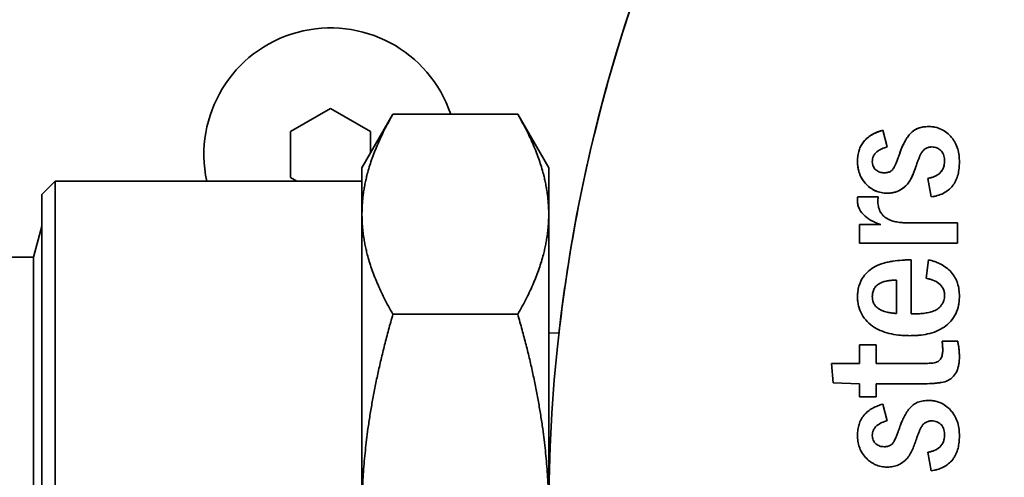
# Model space of a CAD drawing. Header units: millimetres. Extents: x 0 to 7128, y 0 to 5040.
# Tile 40 of 93: x 1107 to 1143, y 2865 to 2882. Entities that reach past the tile are written whole.
import ezdxf

# ---------------------------------------------------------------- set-up
doc = ezdxf.new("R2010")
doc.units = ezdxf.units.MM
doc.header["$LTSCALE"] = 12
doc.layers.add('Spigoli visibili(ISO)', color=7, linetype='Continuous', lineweight=35)

msp = doc.modelspace()

# ---------------------------------------------------------------- linework, layer by layer
at = {"layer": 'Spigoli visibili(ISO)'}
for p, q in [((1116.6778, 2878.2738), (1118.1778, 2879.1398)), ((1118.1778, 2879.1398), (1119.6778, 2878.2738)), ((1119.3528, 2876.9078), (1120.5139, 2878.9189)), ((1120.5139, 2878.9189), (1125.1917, 2878.9189)), ((1126.3528, 2876.9078), (1125.1917, 2878.9189)), ((1138.8768, 2878.3175), (1139.0374, 2877.6925)), ((1116.6778, 2876.5418), (1116.6778, 2878.2738)), ((1119.6778, 2878.2738), (1119.6778, 2877.4707)), ((1119.3528, 2876.9078), (1119.3528, 2875.1661)), ((1126.3528, 2875.1661), (1126.3528, 2876.9078)), ((1116.9099, 2876.4078), (1116.6778, 2876.5418)), ((1140.6845, 2875.8175), (1140.5651, 2876.512)), ((1107.3528, 2875.9078), (1107.8528, 2876.4078)), ((1107.8528, 2851.4078), (1107.8528, 2876.4078)), ((1119.3528, 2876.4078), (1107.8528, 2876.4078)), ((1107.3528, 2875.9078), (1107.3528, 2851.9078)), ((1137.9371, 2875.8175), (1138.701, 2875.8175)), ((1119.3528, 2875.1661), (1119.3528, 2863.9078)), ((1126.3528, 2863.9078), (1126.3528, 2875.1661)), ((1107.0406, 2873.5578), (1107.3528, 2874.723)), ((1137.9957, 2874.7758), (1138.8052, 2874.7758)), ((1137.9957, 2874.0814), (1137.9957, 2874.7758)), ((1139.7904, 2874.8453), (1141.6762, 2874.8453)), ((1141.6762, 2874.8453), (1141.6762, 2874.0814)), ((1141.6762, 2874.0814), (1137.9957, 2874.0814)), ((1092.5052, 2873.5578), (1107.0406, 2873.5578)), ((1107.0406, 2873.5578), (1107.0406, 2854.2578)), ((1139.9401, 2873.4564), (1139.9401, 2871.4241)), ((1140.4957, 2872.762), (1140.5857, 2873.4564)), ((1139.3846, 2871.4425), (1139.3846, 2872.6925)), ((1125.1917, 2871.4133), (1120.5139, 2871.4133)), ((1126.7363, 2870.6989), (1126.3528, 2870.7109)), ((1137.9957, 2869.5675), (1137.9957, 2870.262)), ((1137.9957, 2870.262), (1138.6207, 2870.262)), ((1138.6207, 2870.262), (1138.6207, 2869.5675)), ((1141.0946, 2870.4008), (1141.6817, 2870.4008)), ((1136.954, 2869.5675), (1137.9957, 2869.5675)), ((1137.0202, 2868.8459), (1136.954, 2869.5675)), ((1138.6207, 2869.5675), (1140.2364, 2869.5675)), ((1137.9957, 2868.8036), (1137.0202, 2868.8459)), ((1137.9957, 2868.3175), (1137.9957, 2868.8036)), ((1140.2787, 2868.8036), (1138.6207, 2868.8036)), ((1138.6207, 2868.8036), (1138.6207, 2868.3175)), ((1138.6207, 2868.3175), (1137.9957, 2868.3175)), ((1138.8768, 2868.0397), (1139.0374, 2867.4147)), ((1140.6845, 2865.5397), (1140.5651, 2866.2342))]:
    msp.add_line(p, q, dxfattribs=at)
for centre, radius, start, end in [((1186.6778, 2863.9078), 60.325, 105.46601, 254.53399), ((1118.1778, 2877.4078), 4.75, 18.54974, 192.1532)]:
    msp.add_arc(centre, radius, start, end, dxfattribs=at)
for points, knots in [([(1153.4032, 2914.2258), (1153.2208, 2914.1052), (1153.039, 2913.9835), (1152.8578, 2913.8609), (1151.5033, 2912.9438), (1150.1882, 2911.9733), (1148.9126, 2910.9492), (1147.637, 2909.9251), (1146.4051, 2908.851), (1145.2169, 2907.7267), (1144.0287, 2906.6024), (1142.8881, 2905.4317), (1141.7951, 2904.2147), (1140.7021, 2902.9976), (1139.6604, 2901.7382), (1138.6699, 2900.4364), (1137.6794, 2899.1347), (1136.7433, 2897.7948), (1135.8618, 2896.4169), (1134.9803, 2895.0389), (1134.1562, 2893.6275), (1133.3895, 2892.1825), (1132.6228, 2890.7375), (1131.916, 2889.2638), (1131.2692, 2887.7613), (1130.6224, 2886.2588), (1130.0377, 2884.7325), (1129.515, 2883.1825), (1128.9923, 2881.6324), (1128.5335, 2880.0637), (1128.1384, 2878.4763), (1127.7434, 2876.889), (1127.4134, 2875.2882), (1127.1486, 2873.674), (1126.9864, 2872.6853), (1126.849, 2871.6937), (1126.7363, 2870.6989)], [26.8170583, 26.8170583, 26.8170583, 26.8170583, 27.7447228, 27.7447228, 27.7447228, 34.6809035, 34.6809035, 34.6809035, 41.6170842, 41.6170842, 41.6170842, 48.5532649, 48.5532649, 48.5532649, 55.4894456, 55.4894456, 55.4894456, 62.4256264, 62.4256264, 62.4256264, 69.3618071, 69.3618071, 69.3618071, 76.2979878, 76.2979878, 76.2979878, 83.2341685, 83.2341685, 83.2341685, 90.1703492, 90.1703492, 90.1703492, 97.1065299, 97.1065299, 97.1065299, 101.3547302, 101.3547302, 101.3547302, 101.3547302]), ([(1137.9262, 2877.1565), (1137.9267, 2877.2019), (1137.9277, 2877.236), (1137.929, 2877.2586), (1137.9308, 2877.2889), (1137.9344, 2877.3228), (1137.9398, 2877.3602), (1137.9506, 2877.4353), (1137.9652, 2877.5017), (1137.9836, 2877.5595), (1137.9933, 2877.5899), (1138.0051, 2877.6218), (1138.019, 2877.6553), (1138.0338, 2877.691), (1138.0483, 2877.7218), (1138.0626, 2877.7477), (1138.077, 2877.7739), (1138.0952, 2877.8027), (1138.1171, 2877.8341), (1138.1376, 2877.8634), (1138.1583, 2877.8904), (1138.1793, 2877.9151), (1138.262, 2878.0124), (1138.3681, 2878.0967), (1138.4975, 2878.1679), (1138.5542, 2878.1991), (1138.6159, 2878.2278), (1138.6827, 2878.2541), (1138.715, 2878.2668), (1138.747, 2878.2782), (1138.7789, 2878.2884), (1138.8005, 2878.2953), (1138.8331, 2878.305), (1138.8768, 2878.3175)], [0, 0, 0, 0, 0.0625, 0.0625, 0.0625, 0.125, 0.125, 0.125, 0.25, 0.25, 0.25, 0.3125, 0.3125, 0.3125, 0.375, 0.375, 0.375, 0.4375, 0.4375, 0.4375, 0.5, 0.5, 0.5, 0.75, 0.75, 0.75, 0.875, 0.875, 0.875, 0.9375, 0.9375, 0.9375, 0.99999998, 0.99999998, 0.99999998, 0.99999998]), ([(1138.8768, 2878.3175), (1138.8383, 2878.3065), (1138.763, 2878.2849), (1138.6551, 2878.2442), (1138.5546, 2878.1991), (1138.4613, 2878.1488), (1138.3758, 2878.0936), (1138.2969, 2878.0338), (1138.2261, 2877.9685), (1138.163, 2877.8978), (1138.1077, 2877.8223), (1138.0575, 2877.743), (1138.0184, 2877.6566), (1137.9843, 2877.5666), (1137.958, 2877.4711), (1137.9404, 2877.3704), (1137.9274, 2877.265), (1137.9266, 2877.1931), (1137.9262, 2877.1565)], [-1, -1, -1, -1, -0.9264856, -0.8563152, -0.7885643, -0.7243954, -0.6619641, -0.601809, -0.5430777, -0.4852389, -0.4282716, -0.3713353, -0.3134165, -0.2545915, -0.1946714, -0.131902, -0.0670873, 0, 0, 0, 0]), ([(1139.4953, 2877.418), (1139.5247, 2877.5003), (1139.5487, 2877.5644), (1139.5672, 2877.6103), (1139.5954, 2877.6803), (1139.6228, 2877.743), (1139.6495, 2877.7985), (1139.6788, 2877.8594), (1139.7117, 2877.9195), (1139.748, 2877.9787), (1139.79, 2878.0471), (1139.8291, 2878.1032), (1139.8653, 2878.147), (1139.9095, 2878.2003), (1139.9588, 2878.2476), (1140.0133, 2878.2889), (1140.0643, 2878.3276), (1140.1241, 2878.3605), (1140.1928, 2878.3878), (1140.2214, 2878.3991), (1140.254, 2878.4096), (1140.2905, 2878.4191), (1140.3268, 2878.4286), (1140.3602, 2878.4359), (1140.3908, 2878.4409), (1140.4217, 2878.446), (1140.4557, 2878.4497), (1140.4929, 2878.4522), (1140.5157, 2878.4537), (1140.5499, 2878.4551), (1140.5955, 2878.4564)], [0, 0, 0, 0, 0.125, 0.125, 0.125, 0.25, 0.25, 0.25, 0.375, 0.375, 0.375, 0.5, 0.5, 0.5, 0.625, 0.625, 0.625, 0.75, 0.75, 0.75, 0.8125, 0.8125, 0.8125, 0.875, 0.875, 0.875, 0.9375, 0.9375, 0.9375, 1, 1, 1, 1]), ([(1140.5955, 2878.4564), (1140.5608, 2878.4554), (1140.4929, 2878.4534), (1140.394, 2878.4433), (1140.3013, 2878.4229), (1140.2136, 2878.3977), (1140.1326, 2878.3624), (1140.0564, 2878.3216), (1139.9882, 2878.2707), (1139.9241, 2878.2135), (1139.8637, 2878.1474), (1139.8068, 2878.0713), (1139.7514, 2877.9857), (1139.6959, 2877.8916), (1139.6429, 2877.7872), (1139.5922, 2877.6728), (1139.5422, 2877.5491), (1139.5112, 2877.4626), (1139.4953, 2877.418)], [-1, -1, -1, -1, -0.9365458, -0.8760869, -0.8187074, -0.7635485, -0.709698, -0.6576764, -0.6061604, -0.5547163, -0.500963, -0.4429786, -0.381433, -0.3148332, -0.243653, -0.1676803, -0.0864958, 0, 0, 0, 0]), ([(1140.5955, 2878.4564), (1140.6503, 2878.4551), (1140.6913, 2878.4532), (1140.7186, 2878.4505), (1140.7574, 2878.4468), (1140.7979, 2878.4402), (1140.8402, 2878.4309), (1140.9224, 2878.4128), (1141.0001, 2878.3865), (1141.0732, 2878.352), (1141.1418, 2878.3196), (1141.2111, 2878.2757), (1141.2809, 2878.2204), (1141.3437, 2878.1705), (1141.402, 2878.1129), (1141.4558, 2878.0474), (1141.5083, 2877.9836), (1141.5534, 2877.9151), (1141.5913, 2877.842), (1141.6262, 2877.7746), (1141.6563, 2877.6983), (1141.6817, 2877.6131), (1141.704, 2877.538), (1141.7205, 2877.4576), (1141.7311, 2877.372), (1141.736, 2877.3318), (1141.7396, 2877.2909), (1141.7418, 2877.2492), (1141.7432, 2877.2219), (1141.7445, 2877.1809), (1141.7457, 2877.1261)], [0, 0, 0, 0, 0.0625, 0.0625, 0.0625, 0.125, 0.125, 0.125, 0.25, 0.25, 0.25, 0.375, 0.375, 0.375, 0.5, 0.5, 0.5, 0.625, 0.625, 0.625, 0.75, 0.75, 0.75, 0.875, 0.875, 0.875, 0.9375, 0.9375, 0.9375, 1, 1, 1, 1]), ([(1139.0374, 2877.6925), (1138.9918, 2877.6796), (1138.9577, 2877.6694), (1138.9353, 2877.662), (1138.9003, 2877.6505), (1138.8672, 2877.6377), (1138.8359, 2877.6236), (1138.7659, 2877.592), (1138.7055, 2877.5548), (1138.6549, 2877.5122), (1138.6159, 2877.4793), (1138.5841, 2877.4444), (1138.5594, 2877.4074), (1138.5465, 2877.3881), (1138.535, 2877.3674), (1138.5249, 2877.3453), (1138.5096, 2877.3117), (1138.4986, 2877.2779), (1138.492, 2877.244), (1138.4875, 2877.2206), (1138.484, 2877.1853), (1138.4818, 2877.138)], [0, 0, 0, 0, 0.125, 0.125, 0.125, 0.25, 0.25, 0.25, 0.5, 0.5, 0.5, 0.6666667, 0.6666667, 0.6666667, 0.75, 0.75, 0.75, 0.875, 0.875, 0.875, 1, 1, 1, 1]), ([(1140.7051, 2877.6925), (1140.6801, 2877.6915), (1140.6615, 2877.6903), (1140.6492, 2877.6888), (1140.6314, 2877.6867), (1140.6132, 2877.6828), (1140.5944, 2877.6773), (1140.5609, 2877.6673), (1140.5264, 2877.6529), (1140.491, 2877.6341), (1140.4557, 2877.6154), (1140.4255, 2877.5936), (1140.4003, 2877.5689), (1140.3867, 2877.5556), (1140.3744, 2877.5416), (1140.3633, 2877.5269), (1140.3538, 2877.5144), (1140.3435, 2877.4989), (1140.3321, 2877.4803), (1140.3133, 2877.4494), (1140.2952, 2877.4167), (1140.278, 2877.3823), (1140.2639, 2877.3542), (1140.2488, 2877.32), (1140.2326, 2877.2799), (1140.2153, 2877.2371), (1140.2017, 2877.2023), (1140.1918, 2877.1755), (1140.1832, 2877.1521), (1140.1709, 2877.1168), (1140.155, 2877.0697)], [0, 0, 0, 0, 0.0625, 0.0625, 0.0625, 0.125, 0.125, 0.125, 0.25, 0.25, 0.25, 0.375, 0.375, 0.375, 0.4375, 0.4375, 0.4375, 0.5, 0.5, 0.5, 0.625, 0.625, 0.625, 0.75, 0.75, 0.75, 0.875, 0.875, 0.875, 1, 1, 1, 1]), ([(1141.1901, 2877.1576), (1141.1887, 2877.2029), (1141.1869, 2877.2369), (1141.1845, 2877.2593), (1141.181, 2877.2939), (1141.1746, 2877.3273), (1141.1655, 2877.3593), (1141.145, 2877.4311), (1141.1132, 2877.4906), (1141.0701, 2877.5378), (1141.0482, 2877.5618), (1141.0225, 2877.584), (1140.993, 2877.6043), (1140.9635, 2877.6246), (1140.9339, 2877.6412), (1140.9041, 2877.654), (1140.8733, 2877.6673), (1140.8408, 2877.6769), (1140.8065, 2877.6828), (1140.7841, 2877.6867), (1140.7503, 2877.69), (1140.7051, 2877.6925)], [0, 0, 0, 0, 0.125, 0.125, 0.125, 0.25, 0.25, 0.25, 0.5, 0.5, 0.5, 0.625, 0.625, 0.625, 0.75, 0.75, 0.75, 0.875, 0.875, 0.875, 1, 1, 1, 1]), ([(1138.9288, 2876.7203), (1138.9561, 2876.7212), (1138.9764, 2876.7222), (1138.99, 2876.7233), (1139.0119, 2876.7251), (1139.0321, 2876.728), (1139.0504, 2876.732), (1139.0922, 2876.7411), (1139.1301, 2876.7559), (1139.1641, 2876.7763), (1139.1987, 2876.7971), (1139.2286, 2876.8245), (1139.254, 2876.8584), (1139.2707, 2876.8807), (1139.2913, 2876.9158), (1139.3158, 2876.9637), (1139.3452, 2877.0211), (1139.3775, 2877.0958), (1139.4127, 2877.188), (1139.4309, 2877.2358), (1139.4452, 2877.274), (1139.4554, 2877.3024), (1139.4647, 2877.3282), (1139.478, 2877.3667), (1139.4953, 2877.418)], [0, 0, 0, 0, 0.0625, 0.0625, 0.0625, 0.125, 0.125, 0.125, 0.25, 0.25, 0.25, 0.375, 0.375, 0.375, 0.5, 0.5, 0.5, 0.75, 0.75, 0.75, 0.875, 0.875, 0.875, 1, 1, 1, 1]), ([(1139.0439, 2875.9564), (1138.993, 2875.9579), (1138.9548, 2875.9597), (1138.9295, 2875.9619), (1138.8915, 2875.9651), (1138.8537, 2875.9704), (1138.816, 2875.9779), (1138.7391, 2875.993), (1138.6664, 2876.0161), (1138.5981, 2876.0471), (1138.5652, 2876.062), (1138.5312, 2876.0795), (1138.4964, 2876.0997), (1138.4618, 2876.1197), (1138.4298, 2876.1405), (1138.4005, 2876.1623), (1138.3404, 2876.2068), (1138.2836, 2876.2578), (1138.2303, 2876.3153), (1138.1687, 2876.3818), (1138.1175, 2876.4522), (1138.0767, 2876.5266), (1138.0436, 2876.587), (1138.0168, 2876.6467), (1137.9964, 2876.7056), (1137.9729, 2876.7734), (1137.9551, 2876.8475), (1137.943, 2876.9282), (1137.9372, 2876.9666), (1137.9331, 2877.0045), (1137.9306, 2877.042), (1137.929, 2877.0674), (1137.9275, 2877.1056), (1137.9262, 2877.1565)], [0, 0, 0, 0, 0.0625, 0.0625, 0.0625, 0.125, 0.125, 0.125, 0.25, 0.25, 0.25, 0.3125, 0.3125, 0.3125, 0.375, 0.375, 0.375, 0.5, 0.5, 0.5, 0.6428571, 0.6428571, 0.6428571, 0.75, 0.75, 0.75, 0.875, 0.875, 0.875, 0.9375, 0.9375, 0.9375, 1, 1, 1, 1]), ([(1137.9262, 2877.1565), (1137.9273, 2877.1134), (1137.9295, 2877.0288), (1137.945, 2876.905), (1137.9697, 2876.7868), (1138.0053, 2876.6746), (1138.0526, 2876.5694), (1138.1077, 2876.4694), (1138.1748, 2876.3766), (1138.2512, 2876.2908), (1138.3346, 2876.2131), (1138.4225, 2876.1437), (1138.5164, 2876.0867), (1138.6132, 2876.0381), (1138.7149, 2876.0011), (1138.8207, 2875.975), (1138.9309, 2875.9597), (1139.0058, 2875.9575), (1139.0439, 2875.9564)], [-1, -1, -1, -1, -0.9294783, -0.8614722, -0.7960917, -0.7320521, -0.6692285, -0.6074628, -0.5455158, -0.4821835, -0.4197658, -0.3590073, -0.2991938, -0.240409, -0.1817794, -0.1226142, -0.0622406, 0, 0, 0, 0]), ([(1138.4818, 2877.138), (1138.4832, 2877.0999), (1138.4856, 2877.0714), (1138.4888, 2877.0527), (1138.4933, 2877.0261), (1138.5015, 2876.9987), (1138.5135, 2876.9708), (1138.5253, 2876.9431), (1138.5392, 2876.9182), (1138.5553, 2876.8961), (1138.5715, 2876.8737), (1138.5909, 2876.8527), (1138.6133, 2876.8332), (1138.6339, 2876.8153), (1138.657, 2876.7987), (1138.6829, 2876.7832), (1138.7094, 2876.7673), (1138.7352, 2876.7551), (1138.7601, 2876.7464), (1138.7855, 2876.7375), (1138.8133, 2876.7311), (1138.8435, 2876.7271), (1138.8624, 2876.7246), (1138.8908, 2876.7223), (1138.9288, 2876.7203)], [0, 0, 0, 0, 0.125, 0.125, 0.125, 0.25, 0.25, 0.25, 0.375, 0.375, 0.375, 0.5, 0.5, 0.5, 0.625, 0.625, 0.625, 0.75, 0.75, 0.75, 0.875, 0.875, 0.875, 1, 1, 1, 1]), ([(1140.155, 2877.0697), (1140.1247, 2876.9797), (1140.1015, 2876.9123), (1140.0853, 2876.8676), (1140.0609, 2876.8005), (1140.0352, 2876.7341), (1140.0081, 2876.6683), (1139.9764, 2876.5915), (1139.9464, 2876.5268), (1139.9183, 2876.4744), (1139.8818, 2876.4063), (1139.842, 2876.3473), (1139.799, 2876.2975), (1139.7617, 2876.2542), (1139.7209, 2876.2144), (1139.6766, 2876.1781), (1139.6108, 2876.1242), (1139.5384, 2876.079), (1139.4594, 2876.0426), (1139.3942, 2876.0126), (1139.3265, 2875.9905), (1139.2565, 2875.9766), (1139.2224, 2875.9698), (1139.1872, 2875.965), (1139.1506, 2875.9619), (1139.127, 2875.96), (1139.0914, 2875.9581), (1139.0439, 2875.9564)], [0, 0, 0, 0, 0.125, 0.125, 0.125, 0.25, 0.25, 0.25, 0.375, 0.375, 0.375, 0.5, 0.5, 0.5, 0.6, 0.6, 0.6, 0.75, 0.75, 0.75, 0.875, 0.875, 0.875, 0.9375, 0.9375, 0.9375, 1, 1, 1, 1]), ([(1139.0439, 2875.9564), (1139.0903, 2875.9581), (1139.1812, 2875.9614), (1139.3144, 2875.9867), (1139.4396, 2876.0303), (1139.5557, 2876.0906), (1139.6617, 2876.1625), (1139.7549, 2876.2463), (1139.8359, 2876.3383), (1139.904, 2876.4439), (1139.9656, 2876.5663), (1140.0266, 2876.7115), (1140.0917, 2876.8815), (1140.133, 2877.0044), (1140.155, 2877.0697)], [-1, -1, -1, -1, -0.9186147, -0.8404551, -0.7631893, -0.6868438, -0.6115097, -0.5391531, -0.4676363, -0.3970574, -0.319293, -0.2274688, -0.1208113, 0, 0, 0, 0]), ([(1140.5651, 2876.512), (1140.6191, 2876.5231), (1140.6594, 2876.5323), (1140.686, 2876.5394), (1140.7259, 2876.5501), (1140.765, 2876.5636), (1140.8031, 2876.5797), (1140.8884, 2876.6157), (1140.9584, 2876.659), (1141.013, 2876.7096), (1141.0739, 2876.7661), (1141.1195, 2876.8342), (1141.1497, 2876.9141), (1141.1643, 2876.9527), (1141.1746, 2876.9927), (1141.1807, 2877.034), (1141.1847, 2877.0613), (1141.1879, 2877.1024), (1141.1901, 2877.1576)], [0, 0, 0, 0, 0.125, 0.125, 0.125, 0.25, 0.25, 0.25, 0.5, 0.5, 0.5, 0.75, 0.75, 0.75, 0.875, 0.875, 0.875, 1, 1, 1, 1]), ([(1141.1901, 2877.1576), (1141.1884, 2877.1154), (1141.185, 2877.0341), (1141.1555, 2876.9184), (1141.1055, 2876.8159), (1141.0361, 2876.7263), (1140.9456, 2876.6515), (1140.836, 2876.5911), (1140.708, 2876.5415), (1140.6144, 2876.5221), (1140.5651, 2876.512)], [-1, -1, -1, -1, -0.8726193, -0.7539234, -0.6417966, -0.5294508, -0.4136636, -0.2891378, -0.1518961, 0, 0, 0, 0]), ([(1141.7457, 2877.1261), (1141.7447, 2877.074), (1141.7436, 2877.035), (1141.7425, 2877.009), (1141.7407, 2876.9688), (1141.7379, 2876.9298), (1141.7339, 2876.8921), (1141.7254, 2876.8102), (1141.7119, 2876.7333), (1141.6933, 2876.6614), (1141.6732, 2876.5836), (1141.6471, 2876.5101), (1141.615, 2876.4408), (1141.5972, 2876.4024), (1141.5793, 2876.3677), (1141.5611, 2876.3367), (1141.5421, 2876.3043), (1141.5201, 2876.2721), (1141.495, 2876.2401), (1141.4448, 2876.176), (1141.3901, 2876.1204), (1141.3309, 2876.0733), (1141.2713, 2876.026), (1141.2052, 2875.9847), (1141.1325, 2875.9493), (1141.0657, 2875.9169), (1140.9928, 2875.8891), (1140.9136, 2875.866), (1140.875, 2875.8547), (1140.8371, 2875.8452), (1140.7999, 2875.8377), (1140.7744, 2875.8325), (1140.7359, 2875.8258), (1140.6845, 2875.8175)], [0, 0, 0, 0, 0.0625, 0.0625, 0.0625, 0.125, 0.125, 0.125, 0.25, 0.25, 0.25, 0.375, 0.375, 0.375, 0.4375, 0.4375, 0.4375, 0.5, 0.5, 0.5, 0.625, 0.625, 0.625, 0.75, 0.75, 0.75, 0.875, 0.875, 0.875, 0.9375, 0.9375, 0.9375, 1, 1, 1, 1]), ([(1137.9262, 2875.6808), (1137.9267, 2875.7111), (1137.9276, 2875.734), (1137.9289, 2875.7494), (1137.9301, 2875.7646), (1137.9329, 2875.7873), (1137.9371, 2875.8175)], [0, 0, 0, 0, 0.5, 0.5, 0.5, 1, 1, 1, 1]), ([(1138.701, 2875.8175), (1138.6969, 2875.7834), (1138.6942, 2875.7578), (1138.693, 2875.7406), (1138.6917, 2875.7231), (1138.6907, 2875.6973), (1138.6901, 2875.6634)], [0, 0, 0, 0, 0.5, 0.5, 0.5, 1, 1, 1, 1]), ([(1138.8052, 2874.7758), (1138.7346, 2874.8018), (1138.682, 2874.8218), (1138.6472, 2874.8359), (1138.5922, 2874.8583), (1138.5409, 2874.8816), (1138.4933, 2874.9059), (1138.3859, 2874.9608), (1138.2918, 2875.0226), (1138.2112, 2875.0911), (1138.1205, 2875.1681), (1138.0507, 2875.2557), (1138.0017, 2875.3539), (1137.9754, 2875.4065), (1137.9564, 2875.4595), (1137.9446, 2875.5129), (1137.9391, 2875.5379), (1137.9349, 2875.5657), (1137.932, 2875.5963), (1137.9302, 2875.615), (1137.9283, 2875.6432), (1137.9262, 2875.6808)], [0, 0, 0, 0, 0.125, 0.125, 0.125, 0.25, 0.25, 0.25, 0.5, 0.5, 0.5, 0.75, 0.75, 0.75, 0.875, 0.875, 0.875, 0.9375, 0.9375, 0.9375, 1, 1, 1, 1]), ([(1138.6901, 2875.6634), (1138.6912, 2875.62), (1138.6926, 2875.5875), (1138.6944, 2875.5658), (1138.6971, 2875.5329), (1138.7016, 2875.5007), (1138.7079, 2875.4691), (1138.7142, 2875.4382), (1138.7224, 2875.4067), (1138.7326, 2875.3746), (1138.7433, 2875.341), (1138.7553, 2875.3108), (1138.7685, 2875.2838), (1138.7956, 2875.2285), (1138.8331, 2875.1755), (1138.881, 2875.1247), (1138.9044, 2875.0998), (1138.9283, 2875.0778), (1138.9527, 2875.0585), (1138.976, 2875.04), (1139.0031, 2875.0219), (1139.0339, 2875.0042), (1139.0629, 2874.9874), (1139.0919, 2874.9726), (1139.1209, 2874.9598), (1139.1477, 2874.948), (1139.1781, 2874.9363), (1139.2121, 2874.9248), (1139.245, 2874.9137), (1139.2763, 2874.9044), (1139.3058, 2874.897), (1139.3338, 2874.89), (1139.3657, 2874.8833), (1139.4014, 2874.8771), (1139.4679, 2874.8655), (1139.5325, 2874.8572), (1139.5952, 2874.8524), (1139.6415, 2874.8488), (1139.7066, 2874.8464), (1139.7904, 2874.8453)], [0, 0, 0, 0, 0.0625, 0.0625, 0.0625, 0.125, 0.125, 0.125, 0.1875, 0.1875, 0.1875, 0.25, 0.25, 0.25, 0.375, 0.375, 0.375, 0.4375, 0.4375, 0.4375, 0.5, 0.5, 0.5, 0.5625, 0.5625, 0.5625, 0.625, 0.625, 0.625, 0.6875, 0.6875, 0.6875, 0.75, 0.75, 0.75, 0.875, 0.875, 0.875, 1, 1, 1, 1]), ([(1137.9262, 2872.0762), (1137.9272, 2872.1201), (1137.9283, 2872.153), (1137.9296, 2872.1749), (1137.9314, 2872.2067), (1137.9344, 2872.2394), (1137.9387, 2872.2732), (1137.9478, 2872.3442), (1137.9608, 2872.4087), (1137.9775, 2872.4667), (1138.0146, 2872.5951), (1138.0717, 2872.7131), (1138.1488, 2872.8205), (1138.2043, 2872.8979), (1138.271, 2872.9705), (1138.3489, 2873.0384), (1138.424, 2873.1038), (1138.5052, 2873.1599), (1138.5923, 2873.2065), (1138.6893, 2873.2585), (1138.7963, 2873.3007), (1138.9134, 2873.3332), (1138.9629, 2873.347), (1139.0189, 2873.3605), (1139.0813, 2873.3739), (1139.1414, 2873.3868), (1139.1981, 2873.397), (1139.2513, 2873.4046), (1139.3713, 2873.4216), (1139.4858, 2873.434), (1139.5949, 2873.4417), (1139.6607, 2873.4463), (1139.7183, 2873.4496), (1139.7674, 2873.4517), (1139.8059, 2873.4533), (1139.8635, 2873.4549), (1139.9401, 2873.4564)], [0, 0, 0, 0, 0.03571429, 0.03571429, 0.03571429, 0.07142857, 0.07142857, 0.07142857, 0.14285714, 0.14285714, 0.14285714, 0.28571429, 0.28571429, 0.28571429, 0.39285714, 0.39285714, 0.39285714, 0.5, 0.5, 0.5, 0.625, 0.625, 0.625, 0.6875, 0.6875, 0.6875, 0.75, 0.75, 0.75, 0.875, 0.875, 0.875, 0.9375, 0.9375, 0.9375, 0.99999999, 0.99999999, 0.99999999, 0.99999999]), ([(1140.5857, 2873.4564), (1140.6387, 2873.4426), (1140.6783, 2873.4319), (1140.7046, 2873.4245), (1140.7484, 2873.4121), (1140.7875, 2873.3999), (1140.8222, 2873.388), (1140.8685, 2873.3719), (1140.9192, 2873.3514), (1140.9743, 2873.3264), (1141.002, 2873.3139), (1141.0268, 2873.3021), (1141.0485, 2873.2913), (1141.1196, 2873.2556), (1141.1892, 2873.2122), (1141.2571, 2873.1612), (1141.3278, 2873.1082), (1141.3882, 2873.0529), (1141.4384, 2872.9952), (1141.4931, 2872.9325), (1141.5404, 2872.8656), (1141.5805, 2872.7946), (1141.6193, 2872.7257), (1141.6514, 2872.6503), (1141.6769, 2872.5684), (1141.6997, 2872.495), (1141.7173, 2872.4149), (1141.7296, 2872.3282), (1141.7356, 2872.2854), (1141.7398, 2872.2446), (1141.7421, 2872.2057), (1141.7437, 2872.1784), (1141.7449, 2872.1374), (1141.7457, 2872.0827)], [0, 0, 0, 0, 0.0625, 0.0625, 0.0625, 0.125, 0.125, 0.125, 0.2083333, 0.2083333, 0.2083333, 0.25, 0.25, 0.25, 0.375, 0.375, 0.375, 0.5, 0.5, 0.5, 0.625, 0.625, 0.625, 0.75, 0.75, 0.75, 0.875, 0.875, 0.875, 0.9375, 0.9375, 0.9375, 1, 1, 1, 1]), ([(1139.3846, 2872.6925), (1139.3501, 2872.6923), (1139.3242, 2872.6919), (1139.307, 2872.6915), (1139.2811, 2872.6908), (1139.2552, 2872.6895), (1139.2295, 2872.6876), (1139.1696, 2872.6833), (1139.1182, 2872.6775), (1139.0754, 2872.6705), (1139.0539, 2872.6669), (1139.0285, 2872.6619), (1138.9992, 2872.6556), (1138.9673, 2872.6486), (1138.9422, 2872.6426), (1138.9238, 2872.6374), (1138.9004, 2872.6308), (1138.876, 2872.6225), (1138.8504, 2872.6123), (1138.8247, 2872.602), (1138.8011, 2872.5914), (1138.7796, 2872.5806), (1138.7304, 2872.5559), (1138.6876, 2872.5271), (1138.6511, 2872.4943), (1138.6291, 2872.4745), (1138.6088, 2872.453), (1138.5903, 2872.4299), (1138.5765, 2872.4126), (1138.5641, 2872.3942), (1138.5534, 2872.3747), (1138.5407, 2872.3517), (1138.5296, 2872.3283), (1138.5202, 2872.3045), (1138.5115, 2872.2823), (1138.5041, 2872.2576), (1138.498, 2872.2302), (1138.4919, 2872.2027), (1138.4876, 2872.1772), (1138.4853, 2872.1537), (1138.4836, 2872.1365), (1138.4824, 2872.1107), (1138.4818, 2872.0762)], [0, 0, 0, 0, 0.0625, 0.0625, 0.0625, 0.125, 0.125, 0.125, 0.25, 0.25, 0.25, 0.3125, 0.3125, 0.3125, 0.375, 0.375, 0.375, 0.4375, 0.4375, 0.4375, 0.5, 0.5, 0.5, 0.625, 0.625, 0.625, 0.6964286, 0.6964286, 0.6964286, 0.75, 0.75, 0.75, 0.8125, 0.8125, 0.8125, 0.875, 0.875, 0.875, 0.9375, 0.9375, 0.9375, 1, 1, 1, 1]), ([(1141.1901, 2872.125), (1141.1888, 2872.1538), (1141.1875, 2872.1753), (1141.1863, 2872.1896), (1141.1843, 2872.2134), (1141.1815, 2872.2347), (1141.1778, 2872.2536), (1141.1696, 2872.2956), (1141.1559, 2872.3365), (1141.1367, 2872.3761), (1141.0998, 2872.4521), (1141.045, 2872.5178), (1140.9725, 2872.5731), (1140.9116, 2872.6195), (1140.8357, 2872.6598), (1140.7448, 2872.6941), (1140.7055, 2872.7089), (1140.6644, 2872.7219), (1140.6217, 2872.733), (1140.5939, 2872.7402), (1140.5519, 2872.7499), (1140.4957, 2872.762)], [0, 0, 0, 0, 0.0625, 0.0625, 0.0625, 0.125, 0.125, 0.125, 0.25, 0.25, 0.25, 0.5, 0.5, 0.5, 0.75, 0.75, 0.75, 0.875, 0.875, 0.875, 1, 1, 1, 1]), ([(1139.888, 2870.6092), (1139.8114, 2870.6105), (1139.7539, 2870.6118), (1139.7156, 2870.6133), (1139.6556, 2870.6155), (1139.5982, 2870.619), (1139.5434, 2870.6239), (1139.4275, 2870.6341), (1139.3137, 2870.6509), (1139.2022, 2870.6741), (1138.9559, 2870.7254), (1138.7425, 2870.808), (1138.5619, 2870.9221), (1138.463, 2870.9845), (1138.3734, 2871.0562), (1138.293, 2871.1372), (1138.2109, 2871.2199), (1138.1421, 2871.3116), (1138.0865, 2871.4125), (1138.0309, 2871.5134), (1137.9898, 2871.6205), (1137.9632, 2871.7338), (1137.9498, 2871.7908), (1137.9403, 2871.8476), (1137.9347, 2871.9039), (1137.931, 2871.9422), (1137.9281, 2871.9996), (1137.9262, 2872.0762)], [0, 0, 0, 0, 0.0625, 0.0625, 0.0625, 0.125, 0.125, 0.125, 0.25, 0.25, 0.25, 0.5, 0.5, 0.5, 0.625, 0.625, 0.625, 0.75, 0.75, 0.75, 0.875, 0.875, 0.875, 0.9375, 0.9375, 0.9375, 1, 1, 1, 1]), ([(1138.4818, 2872.0762), (1138.4825, 2872.0421), (1138.4838, 2872.0164), (1138.4857, 2871.9992), (1138.4884, 2871.9754), (1138.4931, 2871.9501), (1138.4997, 2871.9234), (1138.5069, 2871.8942), (1138.5165, 2871.8665), (1138.5285, 2871.8403), (1138.5381, 2871.8193), (1138.5484, 2871.7999), (1138.5594, 2871.7819), (1138.5722, 2871.761), (1138.5875, 2871.7404), (1138.6052, 2871.7199), (1138.6229, 2871.6997), (1138.6411, 2871.6815), (1138.6599, 2871.6656), (1138.6772, 2871.6509), (1138.6978, 2871.6355), (1138.7216, 2871.6195), (1138.7437, 2871.6046), (1138.7658, 2871.5914), (1138.7878, 2871.58), (1138.8228, 2871.5617), (1138.8605, 2871.5453), (1138.9008, 2871.5308), (1138.926, 2871.5218), (1138.9555, 2871.5127), (1138.9892, 2871.5034), (1139.0211, 2871.4946), (1139.051, 2871.4872), (1139.079, 2871.4813), (1139.1253, 2871.4713), (1139.176, 2871.463), (1139.231, 2871.4561), (1139.2556, 2871.4531), (1139.2812, 2871.4504), (1139.3077, 2871.4482), (1139.3248, 2871.4468), (1139.3504, 2871.4449), (1139.3846, 2871.4425)], [0, 0, 0, 0, 0.0625, 0.0625, 0.0625, 0.125, 0.125, 0.125, 0.1964286, 0.1964286, 0.1964286, 0.25, 0.25, 0.25, 0.3125, 0.3125, 0.3125, 0.375, 0.375, 0.375, 0.4375, 0.4375, 0.4375, 0.5, 0.5, 0.5, 0.6, 0.6, 0.6, 0.675, 0.675, 0.675, 0.75, 0.75, 0.75, 0.875, 0.875, 0.875, 0.9375, 0.9375, 0.9375, 1, 1, 1, 1]), ([(1141.7457, 2872.0827), (1141.7437, 2872.0081), (1141.741, 2871.9523), (1141.7378, 2871.9151), (1141.7329, 2871.8602), (1141.7249, 2871.8049), (1141.7135, 2871.7492), (1141.6911, 2871.6392), (1141.6553, 2871.5336), (1141.606, 2871.4321), (1141.5579, 2871.333), (1141.496, 2871.2401), (1141.4205, 2871.1536), (1141.3475, 2871.0698), (1141.2641, 2870.9956), (1141.1705, 2870.9309), (1140.9987, 2870.8122), (1140.7934, 2870.7268), (1140.5547, 2870.6747), (1140.4477, 2870.6514), (1140.3372, 2870.6345), (1140.2232, 2870.624), (1140.1697, 2870.619), (1140.1139, 2870.6155), (1140.0558, 2870.6132), (1140.0185, 2870.6118), (1139.9626, 2870.6105), (1139.888, 2870.6092)], [0, 0, 0, 0, 0.0625, 0.0625, 0.0625, 0.125, 0.125, 0.125, 0.25, 0.25, 0.25, 0.375, 0.375, 0.375, 0.5, 0.5, 0.5, 0.75, 0.75, 0.75, 0.875, 0.875, 0.875, 0.9375, 0.9375, 0.9375, 1, 1, 1, 1]), ([(1139.9401, 2871.4241), (1140.03, 2871.4251), (1140.0973, 2871.4265), (1140.1421, 2871.428), (1140.215, 2871.4306), (1140.2821, 2871.4351), (1140.3436, 2871.4415), (1140.4176, 2871.4493), (1140.4842, 2871.4587), (1140.5437, 2871.4698), (1140.6141, 2871.483), (1140.6794, 2871.4995), (1140.7394, 2871.5195), (1140.807, 2871.542), (1140.8672, 2871.5717), (1140.92, 2871.6087), (1140.9742, 2871.6466), (1141.0225, 2871.6932), (1141.0649, 2871.7486), (1141.0918, 2871.7837), (1141.1151, 2871.822), (1141.1346, 2871.8636), (1141.1445, 2871.8846), (1141.1529, 2871.9054), (1141.1598, 2871.926), (1141.1704, 2871.9575), (1141.178, 2871.9903), (1141.1827, 2872.0243), (1141.1859, 2872.0474), (1141.1883, 2872.081), (1141.1901, 2872.125)], [0, 0, 0, 0, 0.125, 0.125, 0.125, 0.25, 0.25, 0.25, 0.375, 0.375, 0.375, 0.5, 0.5, 0.5, 0.625, 0.625, 0.625, 0.75, 0.75, 0.75, 0.8333333, 0.8333333, 0.8333333, 0.875, 0.875, 0.875, 0.9375, 0.9375, 0.9375, 1, 1, 1, 1]), ([(1141.1207, 2870.0916), (1141.1188, 2870.1604), (1141.1164, 2870.2121), (1141.1134, 2870.2467), (1141.1104, 2870.281), (1141.1042, 2870.3324), (1141.0946, 2870.4008)], [0, 0, 0, 0, 0.5, 0.5, 0.5, 0.99999993, 0.99999993, 0.99999993, 0.99999993]), ([(1141.6817, 2870.4008), (1141.6941, 2870.3373), (1141.703, 2870.2895), (1141.7083, 2870.2576), (1141.7156, 2870.2136), (1141.7221, 2870.1654), (1141.728, 2870.1132), (1141.734, 2870.0594), (1141.7383, 2870.011), (1141.7408, 2869.9681), (1141.7428, 2869.9356), (1141.7444, 2869.8871), (1141.7457, 2869.8225)], [0.00000005, 0.00000005, 0.00000005, 0.00000005, 0.25, 0.25, 0.25, 0.5, 0.5, 0.5, 0.75, 0.75, 0.75, 1, 1, 1, 1]), ([(1140.2364, 2869.5675), (1140.3353, 2869.5673), (1140.4168, 2869.5681), (1140.4811, 2869.5698), (1140.5056, 2869.5705), (1140.53, 2869.5711), (1140.5545, 2869.5718), (1140.5973, 2869.5729), (1140.634, 2869.5745), (1140.6645, 2869.5766), (1140.702, 2869.5792), (1140.7325, 2869.5816), (1140.756, 2869.584), (1140.7903, 2869.5874), (1140.8205, 2869.5925), (1140.8464, 2869.5995), (1140.8962, 2869.6127), (1140.9411, 2869.6363), (1140.9809, 2869.6701), (1141.0222, 2869.7053), (1141.0529, 2869.7456), (1141.0728, 2869.7911), (1141.0815, 2869.8112), (1141.0894, 2869.8354), (1141.0964, 2869.8639), (1141.1026, 2869.8894), (1141.1076, 2869.9144), (1141.1112, 2869.939), (1141.1147, 2869.9627), (1141.1172, 2869.988), (1141.1186, 2870.0151), (1141.1194, 2870.032), (1141.1201, 2870.0575), (1141.1207, 2870.0916)], [0, 0, 0, 0, 0.2, 0.2, 0.2, 0.26, 0.26, 0.26, 0.35, 0.35, 0.35, 0.425, 0.425, 0.425, 0.5, 0.5, 0.5, 0.625, 0.625, 0.625, 0.75, 0.75, 0.75, 0.8125, 0.8125, 0.8125, 0.875, 0.875, 0.875, 0.9375, 0.9375, 0.9375, 1, 1, 1, 1]), ([(1141.7457, 2869.8225), (1141.7452, 2869.7652), (1141.744, 2869.7215), (1141.7421, 2869.6913), (1141.7394, 2869.6464), (1141.7348, 2869.6029), (1141.7285, 2869.5607), (1141.7225, 2869.5202), (1141.7138, 2869.4773), (1141.7024, 2869.4322), (1141.6906, 2869.3858), (1141.6772, 2869.3442), (1141.6619, 2869.3074), (1141.627, 2869.2229), (1141.5807, 2869.1492), (1141.5228, 2869.0862), (1141.4606, 2869.0185), (1141.3911, 2868.9659), (1141.3143, 2868.9285), (1141.2423, 2868.8934), (1141.1589, 2868.8678), (1141.064, 2868.8517), (1141.0351, 2868.8468), (1140.9917, 2868.8409), (1140.9339, 2868.8342), (1140.8827, 2868.8282), (1140.8392, 2868.8237), (1140.8033, 2868.8206), (1140.7456, 2868.8156), (1140.6582, 2868.8113), (1140.5412, 2868.8077), (1140.4619, 2868.8053), (1140.3744, 2868.804), (1140.2787, 2868.8036)], [0, 0, 0, 0, 0.0625, 0.0625, 0.0625, 0.125, 0.125, 0.125, 0.1875, 0.1875, 0.1875, 0.25, 0.25, 0.25, 0.375, 0.375, 0.375, 0.5, 0.5, 0.5, 0.625, 0.625, 0.625, 0.6875, 0.6875, 0.6875, 0.75, 0.75, 0.75, 0.875, 0.875, 0.875, 1, 1, 1, 1]), ([(1137.9262, 2866.8787), (1137.9267, 2866.9241), (1137.9277, 2866.9582), (1137.929, 2866.9808), (1137.9308, 2867.0111), (1137.9344, 2867.045), (1137.9398, 2867.0824), (1137.9506, 2867.1575), (1137.9652, 2867.2239), (1137.9836, 2867.2817), (1137.9933, 2867.3121), (1138.0051, 2867.3441), (1138.019, 2867.3775), (1138.0338, 2867.4133), (1138.0483, 2867.4441), (1138.0626, 2867.4699), (1138.077, 2867.4961), (1138.0952, 2867.5249), (1138.1171, 2867.5563), (1138.1376, 2867.5857), (1138.1583, 2867.6127), (1138.1793, 2867.6373), (1138.262, 2867.7346), (1138.3681, 2867.8189), (1138.4975, 2867.8901), (1138.5542, 2867.9213), (1138.6159, 2867.9501), (1138.6827, 2867.9763), (1138.715, 2867.989), (1138.747, 2868.0004), (1138.7789, 2868.0106), (1138.8005, 2868.0175), (1138.8331, 2868.0272), (1138.8768, 2868.0397)], [0, 0, 0, 0, 0.0625, 0.0625, 0.0625, 0.125, 0.125, 0.125, 0.25, 0.25, 0.25, 0.3125, 0.3125, 0.3125, 0.375, 0.375, 0.375, 0.4375, 0.4375, 0.4375, 0.5, 0.5, 0.5, 0.75, 0.75, 0.75, 0.875, 0.875, 0.875, 0.9375, 0.9375, 0.9375, 0.99999998, 0.99999998, 0.99999998, 0.99999998]), ([(1139.4953, 2867.1402), (1139.5247, 2867.2225), (1139.5487, 2867.2866), (1139.5672, 2867.3326), (1139.5954, 2867.4025), (1139.6228, 2867.4653), (1139.6495, 2867.5207), (1139.6788, 2867.5817), (1139.7117, 2867.6417), (1139.748, 2867.7009), (1139.79, 2867.7693), (1139.8291, 2867.8255), (1139.8653, 2867.8692), (1139.9095, 2867.9225), (1139.9588, 2867.9699), (1140.0133, 2868.0112), (1140.0643, 2868.0498), (1140.1241, 2868.0828), (1140.1928, 2868.11), (1140.2214, 2868.1213), (1140.254, 2868.1318), (1140.2905, 2868.1414), (1140.3268, 2868.1509), (1140.3602, 2868.1581), (1140.3908, 2868.1631), (1140.4217, 2868.1682), (1140.4557, 2868.172), (1140.4929, 2868.1744), (1140.5157, 2868.1759), (1140.5499, 2868.1773), (1140.5955, 2868.1786)], [0, 0, 0, 0, 0.125, 0.125, 0.125, 0.25, 0.25, 0.25, 0.375, 0.375, 0.375, 0.5, 0.5, 0.5, 0.625, 0.625, 0.625, 0.75, 0.75, 0.75, 0.8125, 0.8125, 0.8125, 0.875, 0.875, 0.875, 0.9375, 0.9375, 0.9375, 1, 1, 1, 1]), ([(1140.5955, 2868.1786), (1140.6503, 2868.1773), (1140.6913, 2868.1754), (1140.7186, 2868.1727), (1140.7574, 2868.169), (1140.7979, 2868.1625), (1140.8402, 2868.1532), (1140.9224, 2868.1351), (1141.0001, 2868.1088), (1141.0732, 2868.0743), (1141.1418, 2868.0418), (1141.2111, 2867.9979), (1141.2809, 2867.9426), (1141.3437, 2867.8927), (1141.402, 2867.8351), (1141.4558, 2867.7696), (1141.5083, 2867.7058), (1141.5534, 2867.6373), (1141.5913, 2867.5642), (1141.6262, 2867.4968), (1141.6563, 2867.4205), (1141.6817, 2867.3353), (1141.704, 2867.2602), (1141.7205, 2867.1798), (1141.7311, 2867.0942), (1141.736, 2867.054), (1141.7396, 2867.0131), (1141.7418, 2866.9715), (1141.7432, 2866.9441), (1141.7445, 2866.9031), (1141.7457, 2866.8483)], [0, 0, 0, 0, 0.0625, 0.0625, 0.0625, 0.125, 0.125, 0.125, 0.25, 0.25, 0.25, 0.375, 0.375, 0.375, 0.5, 0.5, 0.5, 0.625, 0.625, 0.625, 0.75, 0.75, 0.75, 0.875, 0.875, 0.875, 0.9375, 0.9375, 0.9375, 1, 1, 1, 1]), ([(1139.0374, 2867.4147), (1138.9918, 2867.4018), (1138.9577, 2867.3916), (1138.9353, 2867.3842), (1138.9003, 2867.3727), (1138.8672, 2867.3599), (1138.8359, 2867.3458), (1138.7659, 2867.3142), (1138.7055, 2867.277), (1138.6549, 2867.2344), (1138.6159, 2867.2015), (1138.5841, 2867.1666), (1138.5594, 2867.1297), (1138.5465, 2867.1104), (1138.535, 2867.0897), (1138.5249, 2867.0675), (1138.5096, 2867.0339), (1138.4986, 2867.0002), (1138.492, 2866.9662), (1138.4875, 2866.9429), (1138.484, 2866.9075), (1138.4818, 2866.8603)], [0.00000001, 0.00000001, 0.00000001, 0.00000001, 0.125, 0.125, 0.125, 0.25, 0.25, 0.25, 0.5, 0.5, 0.5, 0.66666667, 0.66666667, 0.66666667, 0.75, 0.75, 0.75, 0.875, 0.875, 0.875, 1, 1, 1, 1]), ([(1140.7051, 2867.4147), (1140.6801, 2867.4138), (1140.6615, 2867.4125), (1140.6492, 2867.411), (1140.6314, 2867.4089), (1140.6132, 2867.4051), (1140.5944, 2867.3995), (1140.5609, 2867.3895), (1140.5264, 2867.3751), (1140.4911, 2867.3564), (1140.4557, 2867.3376), (1140.4255, 2867.3158), (1140.4003, 2867.2911), (1140.3867, 2867.2778), (1140.3744, 2867.2638), (1140.3633, 2867.2491), (1140.3538, 2867.2366), (1140.3435, 2867.2211), (1140.3321, 2867.2025), (1140.3133, 2867.1716), (1140.2952, 2867.1389), (1140.278, 2867.1045), (1140.2639, 2867.0764), (1140.2488, 2867.0423), (1140.2326, 2867.0021), (1140.2153, 2866.9593), (1140.2017, 2866.9245), (1140.1918, 2866.8977), (1140.1832, 2866.8743), (1140.1709, 2866.8391), (1140.155, 2866.7919)], [0, 0, 0, 0, 0.0625, 0.0625, 0.0625, 0.125, 0.125, 0.125, 0.25, 0.25, 0.25, 0.375, 0.375, 0.375, 0.4375, 0.4375, 0.4375, 0.5, 0.5, 0.5, 0.625, 0.625, 0.625, 0.75, 0.75, 0.75, 0.875, 0.875, 0.875, 1, 1, 1, 1]), ([(1141.1901, 2866.8798), (1141.1887, 2866.9252), (1141.1869, 2866.9591), (1141.1845, 2866.9816), (1141.181, 2867.0162), (1141.1746, 2867.0495), (1141.1655, 2867.0815), (1141.145, 2867.1533), (1141.1132, 2867.2128), (1141.0701, 2867.26), (1141.0482, 2867.284), (1141.0225, 2867.3062), (1140.993, 2867.3265), (1140.9635, 2867.3468), (1140.9339, 2867.3634), (1140.9041, 2867.3762), (1140.8733, 2867.3895), (1140.8408, 2867.3991), (1140.8065, 2867.4051), (1140.7841, 2867.409), (1140.7503, 2867.4122), (1140.7051, 2867.4147)], [0, 0, 0, 0, 0.125, 0.125, 0.125, 0.25, 0.25, 0.25, 0.5, 0.5, 0.5, 0.625, 0.625, 0.625, 0.75, 0.75, 0.75, 0.875, 0.875, 0.875, 1, 1, 1, 1]), ([(1139.0439, 2865.6786), (1138.993, 2865.6801), (1138.9548, 2865.6819), (1138.9295, 2865.6841), (1138.8915, 2865.6873), (1138.8537, 2865.6926), (1138.816, 2865.7001), (1138.7391, 2865.7152), (1138.6664, 2865.7383), (1138.5981, 2865.7693), (1138.5652, 2865.7842), (1138.5312, 2865.8018), (1138.4964, 2865.8219), (1138.4618, 2865.8419), (1138.4298, 2865.8628), (1138.4005, 2865.8845), (1138.3404, 2865.929), (1138.2836, 2865.98), (1138.2303, 2866.0376), (1138.1687, 2866.104), (1138.1175, 2866.1745), (1138.0767, 2866.2488), (1138.0436, 2866.3092), (1138.0168, 2866.3689), (1137.9964, 2866.4279), (1137.9729, 2866.4956), (1137.9551, 2866.5698), (1137.943, 2866.6504), (1137.9372, 2866.6888), (1137.9331, 2866.7268), (1137.9306, 2866.7642), (1137.929, 2866.7896), (1137.9275, 2866.8278), (1137.9262, 2866.8787)], [0, 0, 0, 0, 0.0625, 0.0625, 0.0625, 0.125, 0.125, 0.125, 0.25, 0.25, 0.25, 0.3125, 0.3125, 0.3125, 0.375, 0.375, 0.375, 0.5, 0.5, 0.5, 0.6428571, 0.6428571, 0.6428571, 0.75, 0.75, 0.75, 0.875, 0.875, 0.875, 0.9375, 0.9375, 0.9375, 1, 1, 1, 1]), ([(1138.9288, 2866.4425), (1138.9561, 2866.4434), (1138.9764, 2866.4445), (1138.99, 2866.4456), (1139.0119, 2866.4473), (1139.0321, 2866.4502), (1139.0504, 2866.4542), (1139.0922, 2866.4634), (1139.1301, 2866.4781), (1139.1641, 2866.4986), (1139.1987, 2866.5193), (1139.2286, 2866.5467), (1139.254, 2866.5806), (1139.2707, 2866.603), (1139.2913, 2866.638), (1139.3158, 2866.6859), (1139.3452, 2866.7433), (1139.3775, 2866.8181), (1139.4127, 2866.9102), (1139.4309, 2866.958), (1139.4452, 2866.9962), (1139.4554, 2867.0247), (1139.4647, 2867.0505), (1139.478, 2867.089), (1139.4953, 2867.1402)], [0, 0, 0, 0, 0.0625, 0.0625, 0.0625, 0.125, 0.125, 0.125, 0.25, 0.25, 0.25, 0.375, 0.375, 0.375, 0.5, 0.5, 0.5, 0.75, 0.75, 0.75, 0.875, 0.875, 0.875, 1, 1, 1, 1]), ([(1140.5651, 2866.2342), (1140.6191, 2866.2453), (1140.6594, 2866.2545), (1140.686, 2866.2616), (1140.7259, 2866.2724), (1140.765, 2866.2858), (1140.8031, 2866.3019), (1140.8884, 2866.3379), (1140.9584, 2866.3812), (1141.013, 2866.4318), (1141.0739, 2866.4883), (1141.1195, 2866.5564), (1141.1497, 2866.6363), (1141.1643, 2866.6749), (1141.1746, 2866.7149), (1141.1807, 2866.7563), (1141.1847, 2866.7835), (1141.1879, 2866.8247), (1141.1901, 2866.8798)], [0, 0, 0, 0, 0.125, 0.125, 0.125, 0.25, 0.25, 0.25, 0.5, 0.5, 0.5, 0.75, 0.75, 0.75, 0.875, 0.875, 0.875, 1, 1, 1, 1]), ([(1138.4818, 2866.8603), (1138.4832, 2866.8221), (1138.4856, 2866.7936), (1138.4888, 2866.7749), (1138.4933, 2866.7483), (1138.5015, 2866.721), (1138.5135, 2866.693), (1138.5253, 2866.6653), (1138.5392, 2866.6404), (1138.5553, 2866.6183), (1138.5715, 2866.5959), (1138.5909, 2866.575), (1138.6133, 2866.5554), (1138.6339, 2866.5376), (1138.657, 2866.5209), (1138.6829, 2866.5055), (1138.7094, 2866.4896), (1138.7352, 2866.4773), (1138.7601, 2866.4686), (1138.7855, 2866.4598), (1138.8133, 2866.4533), (1138.8435, 2866.4493), (1138.8624, 2866.4468), (1138.8908, 2866.4445), (1138.9288, 2866.4425)], [0, 0, 0, 0, 0.125, 0.125, 0.125, 0.25, 0.25, 0.25, 0.375, 0.375, 0.375, 0.5, 0.5, 0.5, 0.625, 0.625, 0.625, 0.75, 0.75, 0.75, 0.875, 0.875, 0.875, 1, 1, 1, 1]), ([(1140.155, 2866.7919), (1140.1247, 2866.7019), (1140.1015, 2866.6346), (1140.0853, 2866.5899), (1140.0609, 2866.5227), (1140.0352, 2866.4563), (1140.0081, 2866.3905), (1139.9764, 2866.3137), (1139.9464, 2866.249), (1139.9183, 2866.1966), (1139.8818, 2866.1285), (1139.842, 2866.0696), (1139.799, 2866.0197), (1139.7617, 2865.9764), (1139.7209, 2865.9367), (1139.6766, 2865.9004), (1139.6108, 2865.8464), (1139.5384, 2865.8013), (1139.4594, 2865.7649), (1139.3942, 2865.7348), (1139.3265, 2865.7128), (1139.2565, 2865.6988), (1139.2224, 2865.6921), (1139.1872, 2865.6872), (1139.1506, 2865.6842), (1139.127, 2865.6822), (1139.0914, 2865.6804), (1139.0439, 2865.6786)], [0, 0, 0, 0, 0.125, 0.125, 0.125, 0.25, 0.25, 0.25, 0.375, 0.375, 0.375, 0.5, 0.5, 0.5, 0.6, 0.6, 0.6, 0.75, 0.75, 0.75, 0.875, 0.875, 0.875, 0.9375, 0.9375, 0.9375, 1, 1, 1, 1]), ([(1141.7457, 2866.8483), (1141.7447, 2866.7962), (1141.7436, 2866.7572), (1141.7425, 2866.7312), (1141.7407, 2866.691), (1141.7379, 2866.6521), (1141.7339, 2866.6143), (1141.7254, 2866.5324), (1141.7119, 2866.4555), (1141.6933, 2866.3837), (1141.6732, 2866.3058), (1141.6471, 2866.2323), (1141.615, 2866.163), (1141.5972, 2866.1246), (1141.5793, 2866.0899), (1141.5611, 2866.059), (1141.5421, 2866.0265), (1141.5201, 2865.9943), (1141.495, 2865.9623), (1141.4448, 2865.8982), (1141.3901, 2865.8427), (1141.3309, 2865.7956), (1141.2713, 2865.7482), (1141.2052, 2865.7069), (1141.1325, 2865.6716), (1141.0657, 2865.6391), (1140.9928, 2865.6113), (1140.9136, 2865.5882), (1140.875, 2865.5769), (1140.8371, 2865.5675), (1140.7999, 2865.5599), (1140.7744, 2865.5547), (1140.7359, 2865.548), (1140.6845, 2865.5397)], [0, 0, 0, 0, 0.0625, 0.0625, 0.0625, 0.125, 0.125, 0.125, 0.25, 0.25, 0.25, 0.375, 0.375, 0.375, 0.4375, 0.4375, 0.4375, 0.5, 0.5, 0.5, 0.625, 0.625, 0.625, 0.75, 0.75, 0.75, 0.875, 0.875, 0.875, 0.9375, 0.9375, 0.9375, 1, 1, 1, 1])]:
    msp.add_open_spline(points, degree=3, knots=knots, dxfattribs=at)
for points, weights in [([(1120.5139, 2878.9189), (1119.3528, 2876.9078), (1119.3528, 2875.1661)], [1.42287866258, 1.5329387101, 1.53293871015]), ([(1126.3528, 2875.1661), (1126.3528, 2876.9078), (1125.1917, 2878.9189)], [1.53293871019, 1.53293871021, 1.42287866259]), ([(1119.3528, 2875.1661), (1119.3528, 2873.4244), (1120.5139, 2871.4133)], [1.53293871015, 1.53293871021, 1.42287866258]), ([(1125.1917, 2871.4133), (1126.3528, 2873.4244), (1126.3528, 2875.1661)], [1.42287866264, 1.53293871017, 1.53293871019]), ([(1120.5139, 2871.4133), (1119.3528, 2867.3911), (1119.3528, 2863.9078)], [1.42287866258, 1.5329387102, 1.53293871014]), ([(1126.3528, 2863.9078), (1126.3528, 2867.3911), (1125.1917, 2871.4133)], [1.53293871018, 1.53293871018, 1.4228786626])]:
    msp.add_rational_spline(points, weights, degree=2, dxfattribs=at)

doc.saveas('drawing.dxf')
